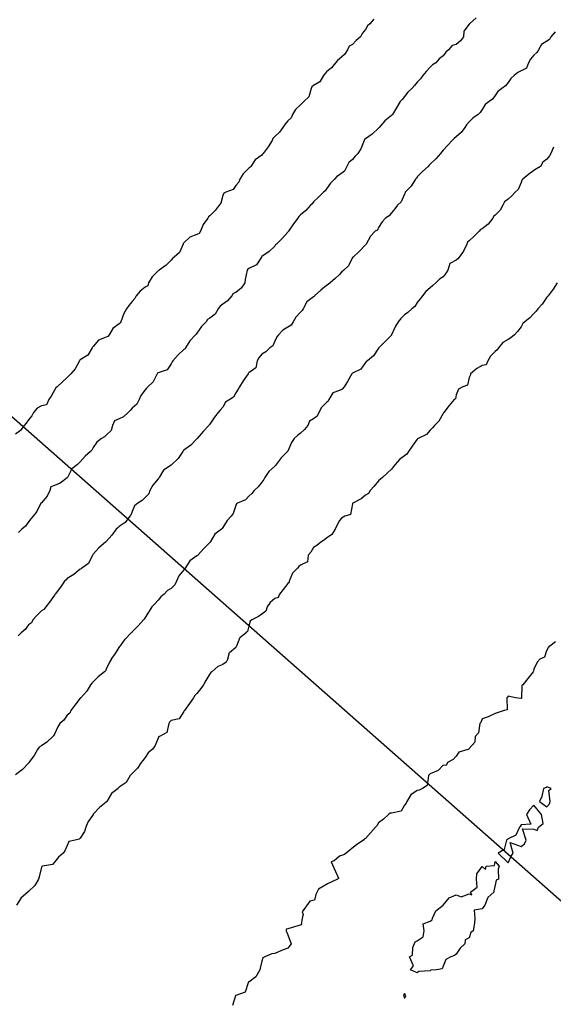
# Model space of a CAD drawing. Header units: inches. Extents: x 158323 to 160611, y 432808 to 437248.
# Tile 33 of 228: x 159001 to 159021, y 436490 to 436528. Entities that reach past the tile are written whole.
import ezdxf

# ---------------------------------------------------------------- set-up
doc = ezdxf.new("R2010")
doc.units = ezdxf.units.IN
doc.header["$MEASUREMENT"] = 0
doc.linetypes.add('CENTER', pattern=[0])
for name, color, linetype, lineweight in [('Hoogtelijn-bestaand 10.00 M', 7, 'Continuous', 15), ('Hoogtelijn-bestaand 11.00 M', 7, 'Continuous', 15), ('Hoogtelijn-bestaand 5.00 M', 7, 'Continuous', 15), ('Hoogtelijn-bestaand 6.00 M', 7, 'Continuous', 15), ('Hoogtelijn-bestaand 7.00 M', 7, 'Continuous', 15), ('Hoogtelijn-bestaand 8.00 M', 7, 'Continuous', 15), ('Hoogtelijn-bestaand 9.00 M', 7, 'Continuous', 15), ('Profielen', 3, 'Continuous', 60)]:
    doc.layers.add(name, color=color, linetype=linetype, lineweight=lineweight)

msp = doc.modelspace()

# ---------------------------------------------------------------- linework, layer by layer
at = {"layer": 'Hoogtelijn-bestaand 10.00 M', "color": 252, "linetype": 'Continuous', "lineweight": 25}
msp.add_polyline3d([(159018.514, 436527.986, 10), (159018.259, 436527.75, 10), (159018.255, 436527.746, 10), (159018.25, 436527.739, 10), (159018.039, 436527.461, 10), (159018.031, 436527.25, 10), (159017.912, 436527.088, 10), (159017.75, 436526.954, 10), (159017.59, 436526.91, 10), (159017.453, 436526.75, 10), (159017.347, 436526.653, 10), (159017.25, 436526.517, 10), (159017.098, 436526.402, 10), (159016.966, 436526.25, 10), (159016.836, 436526.164, 10), (159016.75, 436526.071, 10), (159016.596, 436525.904, 10), (159016.46, 436525.75, 10), (159016.368, 436525.632, 10), (159016.25, 436525.492, 10), (159016.135, 436525.365, 10), (159016.034, 436525.25, 10), (159015.886, 436525.114, 10), (159015.75, 436524.94, 10), (159015.665, 436524.835, 10), (159015.586, 436524.75, 10), (159015.462, 436524.538, 10), (159015.293, 436524.25, 10), (159015.272, 436524.228, 10), (159015.25, 436524.206, 10), (159014.993, 436524.007, 10), (159014.773, 436523.75, 10), (159014.763, 436523.737, 10), (159014.75, 436523.729, 10), (159014.508, 436523.492, 10), (159014.25, 436523.314, 10), (159014.213, 436523.287, 10), (159014.196, 436523.25, 10), (159014.077, 436522.923, 10), (159013.949, 436522.75, 10), (159013.855, 436522.645, 10), (159013.75, 436522.515, 10), (159013.606, 436522.394, 10), (159013.535, 436522.25, 10), (159013.439, 436522.061, 10), (159013.25, 436521.921, 10), (159013.145, 436521.855, 10), (159013.049, 436521.75, 10), (159012.904, 436521.596, 10), (159012.75, 436521.381, 10), (159012.695, 436521.305, 10), (159012.635, 436521.25, 10), (159012.435, 436521.065, 10), (159012.25, 436520.878, 10), (159012.191, 436520.809, 10), (159012.136, 436520.75, 10), (159011.947, 436520.553, 10), (159011.75, 436520.38, 10), (159011.683, 436520.317, 10), (159011.637, 436520.25, 10), (159011.469, 436520.031, 10), (159011.28, 436519.75, 10), (159011.268, 436519.732, 10), (159011.25, 436519.709, 10), (159011.031, 436519.469, 10), (159010.823, 436519.25, 10), (159010.784, 436519.216, 10), (159010.75, 436519.174, 10), (159010.541, 436518.959, 10), (159010.25, 436518.766, 10), (159010.241, 436518.759, 10), (159010.234, 436518.75, 10), (159010.047, 436518.453, 10), (159009.75, 436518.309, 10), (159009.713, 436518.287, 10), (159009.685, 436518.25, 10), (159009.615, 436517.885, 10), (159009.594, 436517.75, 10), (159009.451, 436517.549, 10), (159009.25, 436517.384, 10), (159009.152, 436517.348, 10), (159009.1, 436517.25, 10), (159008.932, 436517.068, 10), (159008.75, 436516.934, 10), (159008.642, 436516.858, 10), (159008.562, 436516.75, 10), (159008.456, 436516.544, 10), (159008.25, 436516.393, 10), (159008.154, 436516.346, 10), (159008.101, 436516.25, 10), (159007.929, 436516.071, 10), (159007.75, 436515.818, 10), (159007.721, 436515.779, 10), (159007.698, 436515.75, 10), (159007.477, 436515.523, 10), (159007.311, 436515.25, 10), (159007.294, 436515.206, 10), (159007.25, 436515.18, 10), (159007.026, 436514.974, 10), (159006.826, 436514.75, 10), (159006.792, 436514.708, 10), (159006.75, 436514.629, 10), (159006.601, 436514.399, 10), (159006.25, 436514.282, 10), (159006.231, 436514.269, 10), (159006.217, 436514.25, 10), (159006.062, 436513.938, 10), (159005.859, 436513.75, 10), (159005.806, 436513.694, 10), (159005.75, 436513.625, 10), (159005.587, 436513.413, 10), (159005.516, 436513.25, 10), (159005.427, 436513.073, 10), (159005.25, 436512.916, 10), (159005.168, 436512.832, 10), (159005.092, 436512.75, 10), (159004.913, 436512.587, 10), (159004.75, 436512.504, 10), (159004.57, 436512.43, 10), (159004.491, 436512.25, 10), (159004.435, 436512.065, 10), (159004.25, 436511.883, 10), (159004.185, 436511.815, 10), (159004.069, 436511.75, 10), (159003.886, 436511.614, 10), (159003.75, 436511.405, 10), (159003.695, 436511.305, 10), (159003.645, 436511.25, 10), (159003.433, 436511.067, 10), (159003.25, 436510.845, 10), (159003.197, 436510.803, 10), (159003.149, 436510.75, 10), (159002.925, 436510.575, 10), (159002.761, 436510.25, 10), (159002.758, 436510.242, 10), (159002.75, 436510.237, 10), (159002.473, 436510.027, 10), (159002.25, 436509.935, 10), (159002.12, 436509.88, 10), (159002.07, 436509.75, 10), (159001.978, 436509.522, 10), (159001.75, 436509.269, 10), (159001.741, 436509.259, 10), (159001.733, 436509.25, 10), (159001.571, 436508.929, 10), (159001.429, 436508.75, 10), (159001.346, 436508.654, 10), (159001.25, 436508.529, 10), (159001.132, 436508.368, 10), (159000.998, 436508.25, 10), (159000.873, 436508.127, 10)], dxfattribs=at)
at = {"layer": 'Hoogtelijn-bestaand 11.00 M', "color": 252, "linetype": 'Continuous', "lineweight": 25}
msp.add_polyline3d([(159014.576, 436527.924, 11), (159014.423, 436527.75, 11), (159014.329, 436527.671, 11), (159014.25, 436527.536, 11), (159014.118, 436527.382, 11), (159014.055, 436527.25, 11), (159013.891, 436527.109, 11), (159013.75, 436526.947, 11), (159013.617, 436526.883, 11), (159013.561, 436526.75, 11), (159013.437, 436526.564, 11), (159013.25, 436526.403, 11), (159013.168, 436526.332, 11), (159013.097, 436526.25, 11), (159012.946, 436526.054, 11), (159012.75, 436525.896, 11), (159012.68, 436525.82, 11), (159012.63, 436525.75, 11), (159012.487, 436525.513, 11), (159012.25, 436525.37, 11), (159012.18, 436525.32, 11), (159012.149, 436525.25, 11), (159012.066, 436524.934, 11), (159011.873, 436524.75, 11), (159011.807, 436524.693, 11), (159011.75, 436524.626, 11), (159011.555, 436524.445, 11), (159011.435, 436524.25, 11), (159011.378, 436524.122, 11), (159011.25, 436524.004, 11), (159011.138, 436523.862, 11), (159011.062, 436523.75, 11), (159010.936, 436523.564, 11), (159010.75, 436523.397, 11), (159010.675, 436523.325, 11), (159010.645, 436523.25, 11), (159010.503, 436522.998, 11), (159010.302, 436522.75, 11), (159010.28, 436522.72, 11), (159010.25, 436522.685, 11), (159009.996, 436522.504, 11), (159009.831, 436522.25, 11), (159009.789, 436522.211, 11), (159009.75, 436522.178, 11), (159009.538, 436521.962, 11), (159009.402, 436521.75, 11), (159009.361, 436521.639, 11), (159009.25, 436521.506, 11), (159009.147, 436521.353, 11), (159008.861, 436521.25, 11), (159008.786, 436521.214, 11), (159008.75, 436521.122, 11), (159008.67, 436520.83, 11), (159008.609, 436520.75, 11), (159008.457, 436520.543, 11), (159008.25, 436520.34, 11), (159008.199, 436520.301, 11), (159008.17, 436520.25, 11), (159007.993, 436520.007, 11), (159007.883, 436519.75, 11), (159007.838, 436519.662, 11), (159007.75, 436519.621, 11), (159007.48, 436519.52, 11), (159007.25, 436519.304, 11), (159007.223, 436519.277, 11), (159007.216, 436519.25, 11), (159007.072, 436518.928, 11), (159006.865, 436518.75, 11), (159006.811, 436518.689, 11), (159006.75, 436518.636, 11), (159006.566, 436518.435, 11), (159006.296, 436518.25, 11), (159006.274, 436518.226, 11), (159006.25, 436518.213, 11), (159006.018, 436517.982, 11), (159005.886, 436517.75, 11), (159005.856, 436517.644, 11), (159005.75, 436517.588, 11), (159005.561, 436517.439, 11), (159005.405, 436517.25, 11), (159005.348, 436517.152, 11), (159005.25, 436517.041, 11), (159005.123, 436516.877, 11), (159005.034, 436516.75, 11), (159004.927, 436516.573, 11), (159004.816, 436516.25, 11), (159004.791, 436516.21, 11), (159004.75, 436516.17, 11), (159004.506, 436515.995, 11), (159004.36, 436515.75, 11), (159004.31, 436515.69, 11), (159004.25, 436515.661, 11), (159003.958, 436515.542, 11), (159003.75, 436515.301, 11), (159003.724, 436515.276, 11), (159003.706, 436515.25, 11), (159003.536, 436514.964, 11), (159003.25, 436514.784, 11), (159003.229, 436514.771, 11), (159003.221, 436514.75, 11), (159003.057, 436514.443, 11), (159002.889, 436514.25, 11), (159002.823, 436514.177, 11), (159002.75, 436514.104, 11), (159002.567, 436513.933, 11), (159002.357, 436513.75, 11), (159002.301, 436513.699, 11), (159002.25, 436513.62, 11), (159002.122, 436513.378, 11), (159002.033, 436513.25, 11), (159001.946, 436513.055, 11), (159001.75, 436513.006, 11), (159001.581, 436512.919, 11), (159001.44, 436512.75, 11), (159001.379, 436512.621, 11), (159001.25, 436512.474, 11), (159001.159, 436512.341, 11), (159001.081, 436512.25, 11), (159000.94, 436512.06, 11), (159000.75, 436511.919, 11)], dxfattribs=at)
at = {"layer": 'Hoogtelijn-bestaand 5.00 M', "color": 252, "linetype": 'Continuous', "lineweight": 25}
for points in [[(159020.964, 436497.75, 5), (159021.25, 436497.536, 5), (159021.343, 436497.657, 5), (159021.374, 436497.75, 5), (159021.327, 436498.173, 5), (159021.409, 436498.25, 5), (159021.25, 436498.309, 5), (159021.22, 436498.28, 5), (159021.121, 436498.25, 5), (159021.057, 436497.943, 5)], [(159019.362, 436495.75, 5), (159019.75, 436495.381, 5), (159019.864, 436495.636, 5), (159019.942, 436495.75, 5), (159019.831, 436496.169, 5), (159020.25, 436496.009, 5), (159020.385, 436496.115, 5), (159020.445, 436496.25, 5), (159020.312, 436496.688, 5), (159020.75, 436496.674, 5), (159020.878, 436496.622, 5), (159020.929, 436496.75, 5), (159021.105, 436496.895, 5), (159021.034, 436497.25, 5), (159020.75, 436497.602, 5), (159020.579, 436497.421, 5), (159020.464, 436497.25, 5), (159020.633, 436496.867, 5), (159020.25, 436496.847, 5), (159020.221, 436496.779, 5), (159020.187, 436496.75, 5), (159020.054, 436496.446, 5), (159019.75, 436496.309, 5), (159019.722, 436496.278, 5), (159019.693, 436496.25, 5), (159019.605, 436495.895, 5)], [(159015.948, 436491.75, 5), (159016.063, 436491.812, 5), (159016.071, 436492.109, 5), (159016.169, 436492.331, 5), (159016.25, 436492.367, 5), (159016.474, 436492.526, 5), (159016.509, 436492.75, 5), (159016.472, 436493.028, 5), (159016.75, 436493.122, 5), (159016.818, 436493.182, 5), (159016.837, 436493.25, 5), (159016.969, 436493.531, 5), (159017.25, 436493.75, 5), (159017.472, 436494.028, 5), (159017.75, 436494.142, 5), (159017.936, 436494.064, 5), (159018.25, 436494.18, 5), (159018.355, 436494.145, 5), (159018.295, 436494.25, 5), (159018.557, 436494.443, 5), (159018.533, 436494.75, 5), (159018.549, 436494.951, 5), (159018.75, 436495.235, 5), (159018.875, 436495.125, 5), (159018.9, 436495.25, 5), (159019.222, 436495.278, 5), (159019.25, 436495.425, 5), (159019.402, 436495.25, 5), (159019.363, 436495.137, 5), (159019.386, 436494.75, 5), (159019.29, 436494.71, 5), (159019.25, 436494.513, 5), (159019.204, 436494.296, 5), (159019.195, 436494.25, 5), (159018.964, 436494.036, 5), (159018.859, 436493.75, 5), (159018.81, 436493.69, 5), (159018.75, 436493.61, 5), (159018.445, 436493.555, 5), (159018.469, 436493.25, 5), (159018.449, 436493.051, 5), (159018.4, 436492.75, 5), (159018.309, 436492.691, 5), (159018.25, 436492.479, 5), (159018.097, 436492.403, 5), (159018.078, 436492.25, 5), (159017.907, 436492.093, 5), (159017.75, 436491.861, 5), (159017.69, 436491.81, 5), (159017.545, 436491.75, 5), (159017.355, 436491.645, 5), (159017.25, 436491.389, 5), (159017.205, 436491.295, 5), (159016.987, 436491.25, 5), (159016.768, 436491.232, 5), (159016.75, 436491.211, 5), (159016.311, 436491.189, 5), (159016.25, 436491.129, 5), (159015.982, 436491.25, 5), (159016.097, 436491.403, 5)], [(159015.718, 436490.282, 5), (159015.75, 436490.163, 5), (159015.79, 436490.21, 5), (159015.806, 436490.25, 5), (159015.75, 436490.333, 5)]]:
    msp.add_polyline3d(points, close=True, dxfattribs=at)
at = {"layer": 'Hoogtelijn-bestaand 6.00 M', "color": 252, "linetype": 'Continuous', "lineweight": 25}
for p, q in [((159021.367, 436503.75, 6), (159021.581, 436503.919, 6)), ((159021.167, 436503.333, 6), (159021.25, 436503.575, 6)), ((159021.25, 436503.575, 6), (159021.314, 436503.686, 6)), ((159021.314, 436503.686, 6), (159021.367, 436503.75, 6)), ((159020.99, 436503.25, 6), (159021.167, 436503.333, 6))]:
    msp.add_line(p, q, dxfattribs=at)
msp.add_polyline3d([(159020.99, 436503.25, 6), (159020.875, 436503.125, 6), (159020.75, 436502.85, 6), (159020.727, 436502.773, 6), (159020.713, 436502.75, 6), (159020.511, 436502.49, 6), (159020.314, 436502.25, 6), (159020.281, 436502.219, 6), (159020.269, 436501.75, 6), (159020.268, 436501.732, 6), (159020.25, 436501.718, 6), (159020.036, 436501.75, 6), (159019.75, 436501.805, 6), (159019.729, 436501.771, 6), (159019.706, 436501.75, 6), (159019.717, 436501.283, 6), (159019.6, 436501.25, 6), (159019.331, 436501.169, 6), (159019.25, 436501.144, 6), (159018.985, 436501.015, 6), (159018.75, 436500.939, 6), (159018.701, 436500.799, 6), (159018.661, 436500.75, 6), (159018.607, 436500.393, 6), (159018.479, 436500.25, 6), (159018.466, 436500.034, 6), (159018.25, 436499.792, 6), (159018.231, 436499.769, 6), (159018.195, 436499.75, 6), (159017.855, 436499.645, 6), (159017.75, 436499.5, 6), (159017.637, 436499.363, 6), (159017.417, 436499.25, 6), (159017.364, 436499.136, 6), (159017.25, 436499.15, 6), (159017.057, 436498.943, 6), (159016.75, 436498.818, 6), (159016.715, 436498.785, 6), (159016.68, 436498.75, 6), (159016.633, 436498.367, 6), (159016.45, 436498.25, 6), (159016.318, 436498.182, 6), (159016.25, 436498.164, 6), (159015.995, 436498.005, 6), (159015.843, 436497.75, 6), (159015.817, 436497.683, 6), (159015.75, 436497.602, 6), (159015.631, 436497.369, 6), (159015.25, 436497.294, 6), (159015.199, 436497.301, 6), (159015.139, 436497.25, 6), (159014.939, 436497.061, 6), (159014.75, 436496.917, 6), (159014.688, 436496.812, 6), (159014.641, 436496.75, 6), (159014.25, 436496.319, 6), (159014.202, 436496.298, 6), (159014.169, 436496.25, 6), (159013.917, 436496.083, 6), (159013.444, 436495.701, 6), (159013.25, 436495.636, 6), (159013.045, 436495.455, 6), (159012.927, 436495.412, 6), (159013.208, 436494.792, 6), (159013.208, 436494.771, 6), (159013.19, 436494.765, 6), (159013.169, 436494.75, 6), (159012.784, 436494.572, 6), (159012.444, 436494.362, 6), (159012.339, 436494.161, 6), (159012.29, 436493.94, 6), (159012.098, 436493.902, 6), (159011.81, 436493.485, 6), (159011.844, 436493.385, 6), (159011.804, 436493.25, 6), (159011.768, 436492.991, 6), (159011.25, 436492.837, 6), (159011.186, 436492.814, 6), (159011.186, 436492.75, 6), (159011.25, 436492.604, 6), (159011.385, 436492.25, 6), (159011.25, 436492.081, 6), (159011.008, 436491.992, 6), (159010.75, 436491.883, 6), (159010.635, 436491.865, 6), (159010.371, 436491.75, 6), (159010.285, 436491.715, 6), (159010.25, 436491.583, 6), (159010.185, 436491.315, 6), (159010.174, 436491.25, 6), (159010.019, 436490.981, 6), (159009.75, 436490.78, 6), (159009.724, 436490.776, 6), (159009.719, 436490.75, 6), (159009.607, 436490.393, 6), (159009.25, 436490.263, 6), (159009.24, 436490.26, 6), (159009.231, 436490.25, 6), (159009.121, 436489.879, 6)], dxfattribs=at)
at = {"layer": 'Hoogtelijn-bestaand 7.00 M', "color": 252, "linetype": 'Continuous', "lineweight": 25}
for p, q in [((159009.285, 436503.75, 7), (159009.416, 436504.084, 7)), ((159009.416, 436504.084, 7), (159009.634, 436504.25, 7)), ((159009.003, 436503.497, 7), (159009.25, 436503.701, 7)), ((159009.25, 436503.701, 7), (159009.272, 436503.728, 7)), ((159009.272, 436503.728, 7), (159009.285, 436503.75, 7)), ((159008.943, 436503.25, 7), (159009.003, 436503.497, 7))]:
    msp.add_line(p, q, dxfattribs=at)
for points in [[(159021.65, 436517.75, 7), (159021.494, 436517.506, 7), (159021.292, 436517.25, 7), (159021.274, 436517.226, 7), (159021.25, 436517.198, 7), (159021.07, 436516.93, 7), (159020.892, 436516.75, 7), (159020.84, 436516.66, 7), (159020.75, 436516.577, 7), (159020.594, 436516.406, 7), (159020.401, 436516.25, 7), (159020.315, 436516.185, 7), (159020.25, 436516.06, 7), (159020.119, 436515.882, 7), (159020, 436515.75, 7), (159019.862, 436515.638, 7), (159019.75, 436515.575, 7), (159019.542, 436515.458, 7), (159019.382, 436515.25, 7), (159019.333, 436515.167, 7), (159019.25, 436515.106, 7), (159019.073, 436514.927, 7), (159018.972, 436514.75, 7), (159018.901, 436514.599, 7), (159018.75, 436514.567, 7), (159018.549, 436514.451, 7), (159018.3, 436514.25, 7), (159018.297, 436514.204, 7), (159018.25, 436514.1, 7), (159018.19, 436513.81, 7), (159018.011, 436513.75, 7), (159017.841, 436513.659, 7), (159017.75, 436513.43, 7), (159017.718, 436513.282, 7), (159017.669, 436513.25, 7), (159017.473, 436513.027, 7), (159017.273, 436512.75, 7), (159017.264, 436512.737, 7), (159017.25, 436512.718, 7), (159017.081, 436512.419, 7), (159016.917, 436512.25, 7), (159016.833, 436512.168, 7), (159016.75, 436512.071, 7), (159016.6, 436511.9, 7), (159016.277, 436511.75, 7), (159016.26, 436511.74, 7), (159016.25, 436511.73, 7), (159016.046, 436511.454, 7), (159015.909, 436511.25, 7), (159015.848, 436511.152, 7), (159015.75, 436511.082, 7), (159015.56, 436510.94, 7), (159015.394, 436510.75, 7), (159015.336, 436510.664, 7), (159015.25, 436510.57, 7), (159015.089, 436510.411, 7), (159014.902, 436510.25, 7), (159014.824, 436510.176, 7), (159014.75, 436510.117, 7), (159014.59, 436509.91, 7), (159014.435, 436509.75, 7), (159014.366, 436509.634, 7), (159014.25, 436509.569, 7), (159014.083, 436509.417, 7), (159013.758, 436509.25, 7), (159013.753, 436509.247, 7), (159013.75, 436509.233, 7), (159013.677, 436508.823, 7), (159013.458, 436508.75, 7), (159013.319, 436508.681, 7), (159013.25, 436508.583, 7), (159013.137, 436508.363, 7), (159013.078, 436508.25, 7), (159012.952, 436508.048, 7), (159012.75, 436507.904, 7), (159012.664, 436507.836, 7), (159012.532, 436507.75, 7), (159012.376, 436507.624, 7), (159012.25, 436507.544, 7), (159012.137, 436507.363, 7), (159012.042, 436507.25, 7), (159012.013, 436506.987, 7), (159011.75, 436506.867, 7), (159011.685, 436506.815, 7), (159011.63, 436506.75, 7), (159011.439, 436506.561, 7), (159011.312, 436506.25, 7), (159011.302, 436506.198, 7), (159011.25, 436506.16, 7), (159011.07, 436505.93, 7), (159010.932, 436505.75, 7), (159010.883, 436505.617, 7), (159010.75, 436505.577, 7), (159010.573, 436505.428, 7), (159010.457, 436505.25, 7), (159010.41, 436505.09, 7), (159010.25, 436504.972, 7), (159010.12, 436504.88, 7), (159009.873, 436504.75, 7), (159009.799, 436504.701, 7), (159009.75, 436504.513, 7), (159009.699, 436504.301, 7), (159009.634, 436504.25, 7)], [(159008.943, 436503.25, 7), (159008.875, 436503.125, 7), (159008.75, 436503.037, 7), (159008.549, 436502.952, 7), (159008.318, 436502.75, 7), (159008.283, 436502.717, 7), (159008.25, 436502.676, 7), (159008.09, 436502.41, 7), (159008.002, 436502.25, 7), (159007.898, 436502.102, 7), (159007.75, 436501.917, 7), (159007.664, 436501.836, 7), (159007.617, 436501.75, 7), (159007.469, 436501.531, 7), (159007.266, 436501.25, 7), (159007.259, 436501.241, 7), (159007.25, 436501.214, 7), (159007.067, 436500.933, 7), (159006.75, 436500.869, 7), (159006.691, 436500.809, 7), (159006.664, 436500.75, 7), (159006.594, 436500.406, 7), (159006.302, 436500.25, 7), (159006.273, 436500.227, 7), (159006.25, 436500.183, 7), (159006.125, 436499.875, 7), (159006.027, 436499.75, 7), (159005.872, 436499.628, 7), (159005.75, 436499.446, 7), (159005.667, 436499.333, 7), (159005.602, 436499.25, 7), (159005.463, 436499.037, 7), (159005.25, 436498.828, 7), (159005.211, 436498.789, 7), (159005.176, 436498.75, 7), (159005.016, 436498.484, 7), (159004.75, 436498.295, 7), (159004.728, 436498.272, 7), (159004.709, 436498.25, 7), (159004.452, 436498.049, 7), (159004.269, 436497.75, 7), (159004.265, 436497.735, 7), (159004.25, 436497.721, 7), (159003.992, 436497.508, 7), (159003.75, 436497.255, 7), (159003.748, 436497.252, 7), (159003.746, 436497.25, 7), (159003.547, 436496.953, 7), (159003.469, 436496.75, 7), (159003.415, 436496.585, 7), (159003.25, 436496.33, 7), (159003.212, 436496.288, 7), (159003.059, 436496.25, 7), (159002.803, 436496.197, 7), (159002.75, 436496.052, 7), (159002.656, 436495.844, 7), (159002.585, 436495.75, 7), (159002.406, 436495.594, 7), (159002.25, 436495.408, 7), (159002.179, 436495.321, 7), (159001.795, 436495.25, 7), (159001.761, 436495.239, 7), (159001.75, 436495.211, 7), (159001.658, 436494.842, 7), (159001.633, 436494.75, 7), (159001.495, 436494.505, 7), (159001.25, 436494.27, 7), (159001.228, 436494.272, 7), (159001.227, 436494.25, 7), (159000.966, 436494.034, 7), (159000.792, 436493.75, 7)]]:
    msp.add_polyline3d(points, dxfattribs=at)
at = {"layer": 'Hoogtelijn-bestaand 8.00 M', "color": 252, "linetype": 'Continuous', "lineweight": 25}
for p, q in [((159004.805, 436503.75, 8), (159004.986, 436504.014, 8)), ((159004.986, 436504.014, 8), (159005.213, 436504.25, 8)), ((159004.583, 436503.417, 8), (159004.75, 436503.682, 8)), ((159004.75, 436503.682, 8), (159004.779, 436503.721, 8)), ((159004.779, 436503.721, 8), (159004.805, 436503.75, 8)), ((159004.449, 436503.25, 8), (159004.583, 436503.417, 8))]:
    msp.add_line(p, q, dxfattribs=at)
for points in [[(159021.504, 436522.996, 8), (159021.397, 436522.75, 8), (159021.343, 436522.657, 8), (159021.25, 436522.524, 8), (159021.094, 436522.406, 8), (159020.997, 436522.25, 8), (159020.846, 436522.154, 8), (159020.75, 436522.093, 8), (159020.547, 436521.953, 8), (159020.318, 436521.75, 8), (159020.287, 436521.713, 8), (159020.25, 436521.625, 8), (159020.141, 436521.359, 8), (159020.022, 436521.25, 8), (159019.89, 436521.11, 8), (159019.75, 436520.989, 8), (159019.616, 436520.884, 8), (159019.553, 436520.75, 8), (159019.44, 436520.56, 8), (159019.25, 436520.37, 8), (159019.188, 436520.312, 8), (159019.157, 436520.25, 8), (159018.98, 436520.02, 8), (159018.75, 436519.843, 8), (159018.69, 436519.81, 8), (159018.634, 436519.75, 8), (159018.44, 436519.56, 8), (159018.25, 436519.382, 8), (159018.181, 436519.319, 8), (159018.154, 436519.25, 8), (159018.027, 436518.973, 8), (159017.864, 436518.75, 8), (159017.812, 436518.688, 8), (159017.75, 436518.635, 8), (159017.501, 436518.499, 8), (159017.433, 436518.25, 8), (159017.36, 436518.14, 8), (159017.25, 436517.985, 8), (159017.104, 436517.896, 8), (159016.966, 436517.75, 8), (159016.842, 436517.658, 8), (159016.75, 436517.561, 8), (159016.576, 436517.424, 8), (159016.445, 436517.25, 8), (159016.359, 436517.141, 8), (159016.25, 436517.003, 8), (159016.153, 436516.847, 8), (159016.038, 436516.75, 8), (159015.884, 436516.616, 8), (159015.75, 436516.526, 8), (159015.619, 436516.382, 8), (159015.51, 436516.25, 8), (159015.412, 436516.088, 8), (159015.259, 436515.75, 8), (159015.256, 436515.744, 8), (159015.25, 436515.737, 8), (159015.007, 436515.494, 8), (159014.759, 436515.25, 8), (159014.754, 436515.246, 8), (159014.75, 436515.237, 8), (159014.555, 436514.945, 8), (159014.331, 436514.75, 8), (159014.279, 436514.721, 8), (159014.25, 436514.678, 8), (159014.076, 436514.424, 8), (159013.75, 436514.27, 8), (159013.737, 436514.263, 8), (159013.727, 436514.25, 8), (159013.557, 436513.944, 8), (159013.434, 436513.75, 8), (159013.349, 436513.651, 8), (159013.25, 436513.606, 8), (159012.991, 436513.509, 8), (159012.841, 436513.25, 8), (159012.805, 436513.195, 8), (159012.75, 436513.136, 8), (159012.555, 436512.945, 8), (159012.457, 436512.75, 8), (159012.388, 436512.612, 8), (159012.25, 436512.504, 8), (159012.086, 436512.414, 8), (159012.032, 436512.25, 8), (159011.896, 436512.104, 8), (159011.75, 436511.957, 8), (159011.629, 436511.871, 8), (159011.502, 436511.75, 8), (159011.401, 436511.599, 8), (159011.25, 436511.258, 8), (159011.248, 436511.252, 8), (159011.247, 436511.25, 8), (159010.997, 436511.003, 8), (159010.803, 436510.75, 8), (159010.789, 436510.711, 8), (159010.75, 436510.688, 8), (159010.518, 436510.482, 8), (159010.369, 436510.25, 8), (159010.329, 436510.171, 8), (159010.25, 436510.068, 8), (159010.108, 436509.892, 8), (159009.956, 436509.75, 8), (159009.871, 436509.629, 8), (159009.75, 436509.523, 8), (159009.622, 436509.378, 8), (159009.316, 436509.25, 8), (159009.275, 436509.225, 8), (159009.25, 436509.165, 8), (159009.149, 436508.851, 8), (159009.065, 436508.75, 8), (159008.915, 436508.585, 8), (159008.75, 436508.314, 8), (159008.724, 436508.276, 8), (159008.702, 436508.25, 8), (159008.442, 436508.058, 8), (159008.262, 436507.75, 8), (159008.258, 436507.742, 8), (159008.25, 436507.734, 8), (159008.007, 436507.493, 8), (159007.787, 436507.25, 8), (159007.777, 436507.223, 8), (159007.75, 436507.221, 8), (159007.471, 436507.029, 8), (159007.292, 436506.75, 8), (159007.284, 436506.716, 8), (159007.25, 436506.685, 8), (159007.045, 436506.455, 8), (159006.965, 436506.25, 8), (159006.897, 436506.103, 8), (159006.75, 436505.966, 8), (159006.616, 436505.884, 8), (159006.487, 436505.75, 8), (159006.361, 436505.639, 8), (159006.25, 436505.516, 8), (159006.129, 436505.372, 8), (159006.012, 436505.25, 8), (159005.906, 436505.094, 8), (159005.75, 436504.839, 8), (159005.715, 436504.785, 8), (159005.692, 436504.75, 8), (159005.479, 436504.521, 8), (159005.25, 436504.285, 8), (159005.232, 436504.268, 8), (159005.213, 436504.25, 8)], [(159004.449, 436503.25, 8), (159004.378, 436503.122, 8), (159004.25, 436502.847, 8), (159004.218, 436502.782, 8), (159004.186, 436502.75, 8), (159003.946, 436502.554, 8), (159003.75, 436502.363, 8), (159003.693, 436502.307, 8), (159003.647, 436502.25, 8), (159003.501, 436501.999, 8), (159003.268, 436501.75, 8), (159003.258, 436501.742, 8), (159003.25, 436501.73, 8), (159003.039, 436501.461, 8), (159002.889, 436501.25, 8), (159002.849, 436501.151, 8), (159002.75, 436501.074, 8), (159002.614, 436500.886, 8), (159002.462, 436500.75, 8), (159002.38, 436500.62, 8), (159002.25, 436500.347, 8), (159002.221, 436500.279, 8), (159002.195, 436500.25, 8), (159001.962, 436500.038, 8), (159001.75, 436499.895, 8), (159001.659, 436499.841, 8), (159001.599, 436499.75, 8), (159001.476, 436499.524, 8), (159001.271, 436499.25, 8), (159001.261, 436499.239, 8), (159001.25, 436499.227, 8), (159001.015, 436498.985, 8), (159000.75, 436498.778, 8)]]:
    msp.add_polyline3d(points, dxfattribs=at)
at = {"layer": 'Hoogtelijn-bestaand 9.00 M', "color": 252, "linetype": 'Continuous', "lineweight": 25}
msp.add_line((159000.86, 436504.14, 9), (159000.966, 436504.25, 9), dxfattribs=at)
msp.add_polyline3d([(159021.565, 436527.435, 9), (159021.396, 436527.25, 9), (159021.352, 436527.148, 9), (159021.25, 436527.078, 9), (159021.044, 436526.956, 9), (159020.927, 436526.75, 9), (159020.856, 436526.644, 9), (159020.75, 436526.542, 9), (159020.611, 436526.389, 9), (159020.539, 436526.25, 9), (159020.46, 436526.04, 9), (159020.25, 436525.935, 9), (159020.128, 436525.872, 9), (159019.987, 436525.75, 9), (159019.854, 436525.646, 9), (159019.75, 436525.49, 9), (159019.645, 436525.355, 9), (159019.507, 436525.25, 9), (159019.361, 436525.139, 9), (159019.25, 436524.984, 9), (159019.152, 436524.848, 9), (159019.026, 436524.75, 9), (159018.865, 436524.635, 9), (159018.75, 436524.443, 9), (159018.676, 436524.324, 9), (159018.591, 436524.25, 9), (159018.397, 436524.103, 9), (159018.25, 436523.968, 9), (159018.142, 436523.858, 9), (159018.078, 436523.75, 9), (159017.941, 436523.56, 9), (159017.75, 436523.387, 9), (159017.677, 436523.323, 9), (159017.596, 436523.25, 9), (159017.427, 436523.073, 9), (159017.25, 436522.873, 9), (159017.19, 436522.81, 9), (159017.14, 436522.75, 9), (159016.96, 436522.54, 9), (159016.75, 436522.335, 9), (159016.71, 436522.29, 9), (159016.665, 436522.25, 9), (159016.447, 436522.053, 9), (159016.25, 436521.846, 9), (159016.218, 436521.782, 9), (159016.182, 436521.75, 9), (159016.008, 436521.492, 9), (159015.784, 436521.25, 9), (159015.775, 436521.225, 9), (159015.75, 436521.183, 9), (159015.623, 436520.877, 9), (159015.482, 436520.75, 9), (159015.384, 436520.616, 9), (159015.25, 436520.453, 9), (159015.158, 436520.342, 9), (159015.025, 436520.25, 9), (159014.891, 436520.109, 9), (159014.75, 436519.891, 9), (159014.711, 436519.789, 9), (159014.628, 436519.75, 9), (159014.438, 436519.562, 9), (159014.273, 436519.25, 9), (159014.261, 436519.239, 9), (159014.25, 436519.227, 9), (159014.022, 436518.978, 9), (159013.769, 436518.75, 9), (159013.759, 436518.741, 9), (159013.75, 436518.73, 9), (159013.594, 436518.406, 9), (159013.414, 436518.25, 9), (159013.326, 436518.174, 9), (159013.25, 436518.072, 9), (159013.08, 436517.92, 9), (159012.883, 436517.75, 9), (159012.811, 436517.689, 9), (159012.75, 436517.653, 9), (159012.523, 436517.477, 9), (159012.283, 436517.25, 9), (159012.271, 436517.229, 9), (159012.25, 436517.22, 9), (159011.982, 436517.018, 9), (159011.842, 436516.75, 9), (159011.812, 436516.688, 9), (159011.75, 436516.624, 9), (159011.562, 436516.438, 9), (159011.456, 436516.25, 9), (159011.38, 436516.121, 9), (159011.25, 436516.045, 9), (159011.068, 436515.932, 9), (159010.898, 436515.75, 9), (159010.832, 436515.668, 9), (159010.75, 436515.512, 9), (159010.672, 436515.328, 9), (159010.56, 436515.25, 9), (159010.407, 436515.093, 9), (159010.25, 436515.007, 9), (159010.141, 436514.859, 9), (159010.077, 436514.75, 9), (159010.017, 436514.483, 9), (159009.75, 436514.282, 9), (159009.732, 436514.269, 9), (159009.719, 436514.25, 9), (159009.529, 436513.971, 9), (159009.392, 436513.75, 9), (159009.346, 436513.654, 9), (159009.25, 436513.517, 9), (159009.156, 436513.344, 9), (159009.015, 436513.25, 9), (159008.853, 436513.147, 9), (159008.75, 436512.957, 9), (159008.65, 436512.85, 9), (159008.567, 436512.75, 9), (159008.423, 436512.577, 9), (159008.25, 436512.305, 9), (159008.223, 436512.277, 9), (159008.207, 436512.25, 9), (159007.984, 436512.016, 9), (159007.757, 436511.75, 9), (159007.754, 436511.746, 9), (159007.75, 436511.743, 9), (159007.513, 436511.487, 9), (159007.25, 436511.299, 9), (159007.22, 436511.28, 9), (159007.202, 436511.25, 9), (159007.025, 436510.975, 9), (159006.782, 436510.75, 9), (159006.768, 436510.732, 9), (159006.75, 436510.719, 9), (159006.466, 436510.534, 9), (159006.297, 436510.25, 9), (159006.279, 436510.221, 9), (159006.25, 436510.198, 9), (159006.046, 436509.954, 9), (159005.939, 436509.75, 9), (159005.889, 436509.611, 9), (159005.75, 436509.469, 9), (159005.637, 436509.363, 9), (159005.476, 436509.25, 9), (159005.343, 436509.157, 9), (159005.25, 436508.937, 9), (159005.204, 436508.797, 9), (159005.158, 436508.75, 9), (159004.984, 436508.516, 9), (159004.75, 436508.358, 9), (159004.692, 436508.308, 9), (159004.63, 436508.25, 9), (159004.473, 436508.027, 9), (159004.25, 436507.781, 9), (159004.238, 436507.762, 9), (159004.218, 436507.75, 9), (159003.971, 436507.529, 9), (159003.75, 436507.29, 9), (159003.735, 436507.265, 9), (159003.725, 436507.25, 9), (159003.571, 436506.929, 9), (159003.311, 436506.75, 9), (159003.278, 436506.722, 9), (159003.25, 436506.704, 9), (159003.002, 436506.498, 9), (159002.75, 436506.346, 9), (159002.701, 436506.299, 9), (159002.641, 436506.25, 9), (159002.491, 436506.009, 9), (159002.281, 436505.75, 9), (159002.269, 436505.731, 9), (159002.25, 436505.708, 9), (159002.063, 436505.437, 9), (159001.92, 436505.25, 9), (159001.848, 436505.152, 9), (159001.75, 436505.097, 9), (159001.58, 436504.92, 9), (159001.419, 436504.75, 9), (159001.362, 436504.638, 9), (159001.25, 436504.557, 9), (159001.124, 436504.376, 9), (159000.966, 436504.25, 9)], dxfattribs=at)
at = {"layer": 'Profielen', "color": 4, "linetype": 'CENTER', "lineweight": 25, "ltscale": 5}
msp.add_line((159045.299, 436473.143, 6.387), (158950.208, 436557.074, 6.387), dxfattribs=at)

doc.saveas('drawing.dxf')
